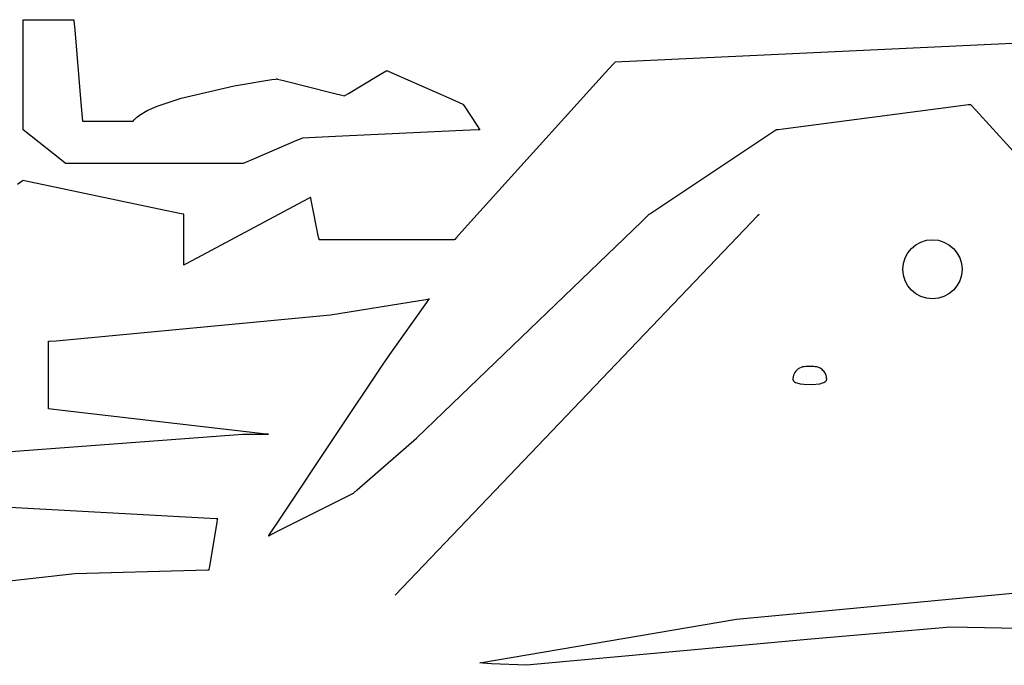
# Model space of a CAD drawing. Extents: x -3.81 to 3.8, y -2.54 to 5.19.
# Tile 17 of 93: x -1.85 to -1.5, y -2.23 to -2. Entities that reach past the tile are written whole.
import ezdxf

# ---------------------------------------------------------------- set-up
doc = ezdxf.new("R2010")
doc.units = 0

msp = doc.modelspace()

# ---------------------------------------------------------------- linework, layer by layer
at = {"layer": 'Layer 1', "color": 7, "linetype": 'CONTINUOUS'}
for p, q in [((-1.84839, -1.999441), (-1.84839, -1.999441)), ((-1.84839, -1.999441), (-1.84839, -1.999441)), ((-1.84839, -1.999441), (-1.84839, -1.999441)), ((-1.84839, -1.999441), (-1.84839, -1.999441)), ((-1.84839, -1.999441), (-1.848389, -1.999441)), ((-1.84839, -2.034269), (-1.84839, -1.999441)), ((-1.848389, -1.999441), (-1.848386, -1.999441)), ((-1.848386, -1.999441), (-1.848357, -1.999441)), ((-1.848357, -1.999441), (-1.848217, -1.999441)), ((-1.848217, -1.999441), (-1.846688, -1.999441)), ((-1.846688, -1.999441), (-1.833935, -1.999441)), ((-1.833935, -1.999441), (-1.83062, -1.999441)), ((-1.83062, -1.999441), (-1.830614, -1.999441)), ((-1.830614, -1.999441), (-1.830614, -1.999441)), ((-1.830614, -1.999441), (-1.830614, -1.999441)), ((-1.830614, -1.999441), (-1.830614, -1.999441)), ((-1.830614, -1.999441), (-1.830614, -1.999441)), ((-1.830614, -1.999441), (-1.830614, -1.999441)), ((-1.830614, -1.999441), (-1.830614, -1.999441)), ((-1.830614, -1.999441), (-1.830614, -1.999441)), ((-1.830614, -1.999441), (-1.830614, -1.999441)), ((-1.830614, -1.999441), (-1.830614, -1.999443)), ((-1.830614, -1.999443), (-1.830613, -1.999457)), ((-1.830613, -1.999457), (-1.830607, -1.999529)), ((-1.830607, -1.999529), (-1.830581, -1.999838)), ((-1.830581, -1.999838), (-1.830319, -2.002986)), ((-1.830319, -2.002986), (-1.828188, -2.028534)), ((-1.458604, -2.00583), (-1.603827, -2.012527)), ((-1.603827, -2.012527), (-1.640961, -2.014254)), ((-1.723755, -2.018877), (-1.720993, -2.017219)), ((-1.720993, -2.017219), (-1.720988, -2.017217)), ((-1.720988, -2.017217), (-1.720988, -2.017217)), ((-1.720988, -2.017217), (-1.720988, -2.017217)), ((-1.720988, -2.017217), (-1.720988, -2.017217)), ((-1.720988, -2.017217), (-1.720988, -2.017217)), ((-1.720988, -2.017217), (-1.720988, -2.017217)), ((-1.720988, -2.017217), (-1.720988, -2.017217)), ((-1.720988, -2.017217), (-1.720988, -2.017217)), ((-1.720988, -2.017217), (-1.720987, -2.017217)), ((-1.720987, -2.017217), (-1.720983, -2.017219)), ((-1.720983, -2.017219), (-1.72094, -2.017238)), ((-1.72094, -2.017238), (-1.720728, -2.017332)), ((-1.720728, -2.017332), (-1.718435, -2.018351)), ((-1.641661, -2.014995), (-1.644471, -2.018101)), ((-1.641064, -2.014336), (-1.641661, -2.014995)), ((-1.641009, -2.014274), (-1.641064, -2.014336)), ((-1.640996, -2.01426), (-1.641009, -2.014274)), ((-1.640993, -2.014256), (-1.640996, -2.01426)), ((-1.640992, -2.014256), (-1.640993, -2.014256)), ((-1.640987, -2.014256), (-1.640992, -2.014256)), ((-1.640992, -2.014256), (-1.640992, -2.014256)), ((-1.640961, -2.014254), (-1.640987, -2.014256)), ((-1.77449, -2.022638), (-1.76123, -2.020424)), ((-1.76123, -2.020424), (-1.75985, -2.020228)), ((-1.75985, -2.020228), (-1.759552, -2.020187)), ((-1.759552, -2.020187), (-1.759508, -2.020181)), ((-1.759508, -2.020181), (-1.759508, -2.020181)), ((-1.759508, -2.020181), (-1.759508, -2.020181)), ((-1.759508, -2.020181), (-1.759508, -2.020181)), ((-1.759508, -2.020181), (-1.759508, -2.020181)), ((-1.759508, -2.020181), (-1.759508, -2.020181)), ((-1.759508, -2.020181), (-1.759508, -2.020181)), ((-1.759508, -2.020181), (-1.759508, -2.020181)), ((-1.759508, -2.020181), (-1.759507, -2.020181)), ((-1.759507, -2.020181), (-1.759497, -2.020184)), ((-1.759497, -2.020184), (-1.759449, -2.020196)), ((-1.759449, -2.020196), (-1.759243, -2.020247)), ((-1.759243, -2.020247), (-1.757144, -2.020772)), ((-1.757144, -2.020772), (-1.740111, -2.025029)), ((-1.734384, -2.025255), (-1.723755, -2.018877)), ((-1.718435, -2.018351), (-1.699304, -2.026853)), ((-1.644471, -2.018101), (-1.693767, -2.072586)), ((-1.793092, -2.026889), (-1.77449, -2.022638)), ((-1.801461, -2.029673), (-1.793092, -2.026889)), ((-1.740111, -2.025029), (-1.735806, -2.026106)), ((-1.735806, -2.026106), (-1.735803, -2.026106)), ((-1.735803, -2.026106), (-1.735803, -2.026106)), ((-1.735803, -2.026106), (-1.735803, -2.026106)), ((-1.735803, -2.026106), (-1.735803, -2.026106)), ((-1.735803, -2.026106), (-1.735803, -2.026106)), ((-1.735803, -2.026106), (-1.735803, -2.026106)), ((-1.735803, -2.026106), (-1.735803, -2.026106)), ((-1.735803, -2.026106), (-1.735803, -2.026106)), ((-1.735803, -2.026106), (-1.735802, -2.026106)), ((-1.735802, -2.026106), (-1.7358, -2.026104)), ((-1.7358, -2.026104), (-1.735776, -2.02609)), ((-1.735776, -2.02609), (-1.735659, -2.02602)), ((-1.735659, -2.02602), (-1.734384, -2.025255)), ((-1.699304, -2.026853), (-1.694331, -2.029063)), ((-1.828188, -2.028534), (-1.82765, -2.034992)), ((-1.807643, -2.03284), (-1.804899, -2.031211)), ((-1.804899, -2.031211), (-1.801461, -2.029673)), ((-1.694331, -2.029063), (-1.694323, -2.029067)), ((-1.694323, -2.029067), (-1.694323, -2.029067)), ((-1.694323, -2.029067), (-1.694323, -2.029067)), ((-1.694323, -2.029067), (-1.694323, -2.029067)), ((-1.694323, -2.029067), (-1.694323, -2.029067)), ((-1.694323, -2.029067), (-1.694323, -2.029067)), ((-1.694323, -2.029067), (-1.694323, -2.029067)), ((-1.694323, -2.029067), (-1.694323, -2.029067)), ((-1.694323, -2.029067), (-1.694323, -2.029067)), ((-1.694323, -2.029067), (-1.694323, -2.029067)), ((-1.694323, -2.029067), (-1.69432, -2.029071)), ((-1.69432, -2.029071), (-1.694308, -2.029089)), ((-1.694308, -2.029089), (-1.694257, -2.029166)), ((-1.694257, -2.029166), (-1.693732, -2.029953)), ((-1.693732, -2.029953), (-1.689474, -2.036341)), ((-1.580456, -2.037403), (-1.520782, -2.029618)), ((-1.520782, -2.029618), (-1.517372, -2.029174)), ((-1.517372, -2.029174), (-1.516645, -2.029079)), ((-1.516645, -2.029079), (-1.516576, -2.02907)), ((-1.516576, -2.02907), (-1.51656, -2.029068)), ((-1.51656, -2.029068), (-1.516556, -2.029067)), ((-1.516556, -2.029067), (-1.516555, -2.029067)), ((-1.516555, -2.029067), (-1.516555, -2.029067)), ((-1.516555, -2.029067), (-1.516555, -2.029067)), ((-1.516555, -2.029067), (-1.516553, -2.029069)), ((-1.516553, -2.029069), (-1.516546, -2.029077)), ((-1.516546, -2.029077), (-1.516516, -2.02911)), ((-1.516516, -2.02911), (-1.516201, -2.029457)), ((-1.516201, -2.029457), (-1.514719, -2.031087)), ((-1.514719, -2.031087), (-1.488776, -2.059629)), ((-1.84839, -2.037581), (-1.84839, -2.034269)), ((-1.809874, -2.034996), (-1.809546, -2.034554)), ((-1.809546, -2.034554), (-1.808709, -2.033687)), ((-1.808709, -2.033687), (-1.807643, -2.03284)), ((-1.84839, -2.037886), (-1.84839, -2.037581)), ((-1.84839, -2.037949), (-1.84839, -2.037886)), ((-1.84839, -2.037955), (-1.84839, -2.037949)), ((-1.84839, -2.037956), (-1.84839, -2.037955)), ((-1.84839, -2.037957), (-1.84839, -2.037956)), ((-1.848385, -2.03796), (-1.84839, -2.037957)), ((-1.84839, -2.037957), (-1.84839, -2.037957)), ((-1.84839, -2.037957), (-1.84839, -2.037957)), ((-1.84839, -2.037957), (-1.84839, -2.037957)), ((-1.84839, -2.037957), (-1.84839, -2.037957)), ((-1.84839, -2.037957), (-1.84839, -2.037957)), ((-1.84839, -2.037957), (-1.84839, -2.037957)), ((-1.845623, -2.04017), (-1.848385, -2.03796)), ((-1.82765, -2.034992), (-1.82765, -2.034996)), ((-1.82765, -2.034996), (-1.82765, -2.034996)), ((-1.82765, -2.034996), (-1.82765, -2.034996)), ((-1.82765, -2.034996), (-1.82765, -2.034996)), ((-1.82765, -2.034996), (-1.82765, -2.034996)), ((-1.82765, -2.034996), (-1.82765, -2.034996)), ((-1.82765, -2.034996), (-1.82765, -2.034996)), ((-1.82765, -2.034996), (-1.827649, -2.034996)), ((-1.827649, -2.034996), (-1.827649, -2.034996)), ((-1.827649, -2.034996), (-1.827646, -2.034996)), ((-1.827646, -2.034996), (-1.827617, -2.034996)), ((-1.827617, -2.034996), (-1.827476, -2.034996)), ((-1.827476, -2.034996), (-1.825947, -2.034996)), ((-1.825947, -2.034996), (-1.813194, -2.034996)), ((-1.813194, -2.034996), (-1.809879, -2.034996)), ((-1.809879, -2.034996), (-1.809874, -2.034996)), ((-1.809874, -2.034996), (-1.809874, -2.034996)), ((-1.809874, -2.034996), (-1.809874, -2.034996)), ((-1.809874, -2.034996), (-1.809874, -2.034996)), ((-1.694357, -2.038241), (-1.738999, -2.040368)), ((-1.689005, -2.037986), (-1.694357, -2.038241)), ((-1.689474, -2.036341), (-1.688398, -2.037956)), ((-1.688511, -2.037962), (-1.689005, -2.037986)), ((-1.68841, -2.037957), (-1.688511, -2.037962)), ((-1.688401, -2.037957), (-1.68841, -2.037957)), ((-1.688398, -2.037957), (-1.688401, -2.037957)), ((-1.688398, -2.037956), (-1.688398, -2.037957)), ((-1.688398, -2.037957), (-1.688398, -2.037957)), ((-1.688398, -2.037957), (-1.688398, -2.037957)), ((-1.688398, -2.037957), (-1.688398, -2.037957)), ((-1.688398, -2.037957), (-1.688398, -2.037957)), ((-1.688398, -2.037957), (-1.688398, -2.037957)), ((-1.688398, -2.037957), (-1.688398, -2.037957)), ((-1.688398, -2.037957), (-1.688398, -2.037957)), ((-1.588284, -2.040346), (-1.584701, -2.037957)), ((-1.584701, -2.037957), (-1.584701, -2.037957)), ((-1.584701, -2.037957), (-1.5847, -2.037957)), ((-1.5847, -2.037957), (-1.584695, -2.037956)), ((-1.584695, -2.037956), (-1.584678, -2.037954)), ((-1.584678, -2.037954), (-1.584608, -2.037945)), ((-1.584608, -2.037945), (-1.583875, -2.037849)), ((-1.583875, -2.037849), (-1.580456, -2.037403)), ((-1.834994, -2.048675), (-1.845623, -2.04017)), ((-1.75082, -2.041008), (-1.752604, -2.041772)), ((-1.750656, -2.040937), (-1.75082, -2.041008)), ((-1.750622, -2.040923), (-1.750656, -2.040937)), ((-1.750619, -2.040922), (-1.750622, -2.040923)), ((-1.750618, -2.040921), (-1.750619, -2.040922)), ((-1.7506, -2.04092), (-1.750618, -2.040921)), ((-1.750618, -2.040921), (-1.750618, -2.040921)), ((-1.750618, -2.040921), (-1.750618, -2.040921)), ((-1.750618, -2.040921), (-1.750618, -2.040921)), ((-1.750618, -2.040921), (-1.750618, -2.040921)), ((-1.750618, -2.040921), (-1.750618, -2.040921)), ((-1.750618, -2.040921), (-1.750618, -2.040921)), ((-1.750618, -2.040921), (-1.750618, -2.040921)), ((-1.738999, -2.040368), (-1.7506, -2.04092)), ((-1.627109, -2.066229), (-1.588284, -2.040346)), ((-1.752604, -2.041772), (-1.767484, -2.04815)), ((-1.767484, -2.04815), (-1.771352, -2.049808)), ((-1.833719, -2.049695), (-1.834994, -2.048675)), ((-1.833602, -2.049789), (-1.833719, -2.049695)), ((-1.833578, -2.049809), (-1.833602, -2.049789)), ((-1.833576, -2.04981), (-1.833578, -2.049809)), ((-1.833575, -2.049811), (-1.833576, -2.04981)), ((-1.833574, -2.049811), (-1.833575, -2.049811)), ((-1.833575, -2.049811), (-1.833575, -2.049811)), ((-1.833575, -2.049811), (-1.833575, -2.049811)), ((-1.833575, -2.049811), (-1.833575, -2.049811)), ((-1.833575, -2.049811), (-1.833575, -2.049811)), ((-1.833575, -2.049811), (-1.833575, -2.049811)), ((-1.833575, -2.049811), (-1.833575, -2.049811)), ((-1.833572, -2.049811), (-1.833574, -2.049811)), ((-1.833326, -2.049811), (-1.833572, -2.049811)), ((-1.831712, -2.049811), (-1.833326, -2.049811)), ((-1.790087, -2.049811), (-1.831712, -2.049811)), ((-1.773025, -2.049811), (-1.790087, -2.049811)), ((-1.771536, -2.049811), (-1.773025, -2.049811)), ((-1.771397, -2.049811), (-1.771536, -2.049811)), ((-1.771365, -2.049811), (-1.771397, -2.049811)), ((-1.771359, -2.049811), (-1.771365, -2.049811)), ((-1.771358, -2.049811), (-1.771359, -2.049811)), ((-1.771352, -2.049808), (-1.771358, -2.049811)), ((-1.771358, -2.049811), (-1.771358, -2.049811)), ((-1.771358, -2.049811), (-1.771358, -2.049811)), ((-1.771358, -2.049811), (-1.771358, -2.049811)), ((-1.771358, -2.049811), (-1.771358, -2.049811)), ((-1.771358, -2.049811), (-1.771358, -2.049811)), ((-1.771358, -2.049811), (-1.771358, -2.049811)), ((-1.771358, -2.049811), (-1.771358, -2.049811)), ((-1.848781, -2.056017), (-1.850412, -2.057203)), ((-1.848433, -2.055764), (-1.848781, -2.056017)), ((-1.8484, -2.05574), (-1.848433, -2.055764)), ((-1.848392, -2.055734), (-1.8484, -2.05574)), ((-1.84839, -2.055733), (-1.848392, -2.055734)), ((-1.848389, -2.055732), (-1.84839, -2.055732)), ((-1.84839, -2.055732), (-1.84839, -2.055732)), ((-1.84839, -2.055732), (-1.84839, -2.055733)), ((-1.848386, -2.055733), (-1.848389, -2.055732)), ((-1.848372, -2.055736), (-1.848386, -2.055733)), ((-1.847921, -2.055831), (-1.848372, -2.055736)), ((-1.800895, -2.065734), (-1.847921, -2.055831)), ((-1.748184, -2.061944), (-1.750406, -2.063129)), ((-1.747711, -2.061692), (-1.748184, -2.061944)), ((-1.747667, -2.061669), (-1.747711, -2.061692)), ((-1.747656, -2.061663), (-1.747667, -2.061669)), ((-1.747654, -2.061662), (-1.747656, -2.061663)), ((-1.747654, -2.061662), (-1.747654, -2.061661)), ((-1.747654, -2.061661), (-1.747654, -2.061661)), ((-1.747654, -2.061661), (-1.747654, -2.061662)), ((-1.747653, -2.061662), (-1.747654, -2.061662)), ((-1.747653, -2.061666), (-1.747653, -2.061662)), ((-1.74765, -2.061681), (-1.747653, -2.061666)), ((-1.747618, -2.06184), (-1.74765, -2.061681)), ((-1.74747, -2.062581), (-1.747618, -2.06184)), ((-1.793023, -2.067392), (-1.800895, -2.065734)), ((-1.750406, -2.063129), (-1.789325, -2.083883)), ((-1.744877, -2.075554), (-1.74747, -2.062581)), ((-1.792272, -2.06755), (-1.793023, -2.067392)), ((-1.792117, -2.067583), (-1.792272, -2.06755)), ((-1.792103, -2.067586), (-1.792117, -2.067583)), ((-1.792099, -2.067586), (-1.792103, -2.067586)), ((-1.792099, -2.067587), (-1.792099, -2.067586)), ((-1.792098, -2.067587), (-1.792099, -2.067587)), ((-1.792098, -2.069019), (-1.792098, -2.067587)), ((-1.792098, -2.084547), (-1.792098, -2.069019)), ((-1.631713, -2.070059), (-1.629243, -2.067681)), ((-1.629243, -2.067681), (-1.629167, -2.067607)), ((-1.629167, -2.067607), (-1.629149, -2.06759)), ((-1.629149, -2.06759), (-1.629146, -2.067587)), ((-1.629146, -2.067587), (-1.629145, -2.067586)), ((-1.629146, -2.067587), (-1.629146, -2.067587)), ((-1.629145, -2.067586), (-1.629143, -2.067585)), ((-1.629143, -2.067585), (-1.629133, -2.067578)), ((-1.629133, -2.067578), (-1.62909, -2.06755)), ((-1.62909, -2.06755), (-1.628914, -2.067432)), ((-1.628914, -2.067432), (-1.627109, -2.066229)), ((-1.591175, -2.068161), (-1.595714, -2.072912)), ((-1.590747, -2.067713), (-1.591175, -2.068161)), ((-1.590648, -2.06761), (-1.590747, -2.067713)), ((-1.590628, -2.067589), (-1.590648, -2.06761)), ((-1.590627, -2.067587), (-1.590628, -2.067589)), ((-1.590626, -2.067587), (-1.590627, -2.067587)), ((-1.590626, -2.067587), (-1.590626, -2.067587)), ((-1.590626, -2.067587), (-1.590626, -2.067587)), ((-1.590626, -2.067587), (-1.590626, -2.067587)), ((-1.590626, -2.067587), (-1.590626, -2.067587)), ((-1.590626, -2.067587), (-1.590626, -2.067587)), ((-1.590626, -2.067587), (-1.590626, -2.067587)), ((-1.701099, -2.136876), (-1.631713, -2.070059)), ((-1.693767, -2.072586), (-1.696599, -2.075716)), ((-1.744729, -2.076297), (-1.744877, -2.075554)), ((-1.595714, -2.072912), (-1.718028, -2.200913)), ((-1.696599, -2.075716), (-1.697209, -2.076389)), ((-1.744697, -2.076456), (-1.744729, -2.076297)), ((-1.744694, -2.076472), (-1.744697, -2.076456)), ((-1.744693, -2.076475), (-1.744694, -2.076472)), ((-1.744693, -2.076476), (-1.744693, -2.076475)), ((-1.740867, -2.076476), (-1.744693, -2.076476)), ((-1.744693, -2.076476), (-1.744693, -2.076476)), ((-1.744693, -2.076476), (-1.744693, -2.076476)), ((-1.699457, -2.076476), (-1.740867, -2.076476)), ((-1.697533, -2.076476), (-1.699457, -2.076476)), ((-1.697346, -2.076476), (-1.697533, -2.076476)), ((-1.6973, -2.076476), (-1.697346, -2.076476)), ((-1.69729, -2.076476), (-1.6973, -2.076476)), ((-1.697288, -2.076476), (-1.69729, -2.076476)), ((-1.697287, -2.076476), (-1.697288, -2.076476)), ((-1.697286, -2.076475), (-1.697287, -2.076476)), ((-1.697287, -2.076476), (-1.697287, -2.076476)), ((-1.697282, -2.076471), (-1.697286, -2.076475)), ((-1.697268, -2.076454), (-1.697282, -2.076471)), ((-1.697209, -2.076389), (-1.697268, -2.076454)), ((-1.792098, -2.085269), (-1.792098, -2.084547)), ((-1.792098, -2.08534), (-1.792098, -2.085269)), ((-1.792098, -2.085357), (-1.792098, -2.08534)), ((-1.792098, -2.085361), (-1.792098, -2.085357)), ((-1.792095, -2.08536), (-1.792098, -2.085362)), ((-1.792098, -2.085362), (-1.792098, -2.085361)), ((-1.792098, -2.085362), (-1.792098, -2.085362)), ((-1.792098, -2.085362), (-1.792098, -2.085362)), ((-1.792098, -2.085362), (-1.792098, -2.085362)), ((-1.792083, -2.085354), (-1.792095, -2.08536)), ((-1.792037, -2.08533), (-1.792083, -2.085354)), ((-1.791558, -2.085074), (-1.792037, -2.08533)), ((-1.789325, -2.083883), (-1.791558, -2.085074)), ((-1.740769, -2.102747), (-1.709599, -2.09776)), ((-1.707096, -2.098499), (-1.720066, -2.116661)), ((-1.709599, -2.09776), (-1.706572, -2.097276)), ((-1.706355, -2.097461), (-1.707096, -2.098499)), ((-1.706572, -2.097276), (-1.706274, -2.097228)), ((-1.706197, -2.09724), (-1.706355, -2.097461)), ((-1.706274, -2.097228), (-1.7062, -2.097216)), ((-1.7062, -2.097216), (-1.706182, -2.097213)), ((-1.706182, -2.097219), (-1.706197, -2.09724)), ((-1.706182, -2.097213), (-1.706178, -2.097213)), ((-1.706178, -2.097214), (-1.706182, -2.097219)), ((-1.706178, -2.097213), (-1.706177, -2.097213)), ((-1.706177, -2.097213), (-1.706178, -2.097214)), ((-1.706177, -2.097213), (-1.706177, -2.097213)), ((-1.706177, -2.097213), (-1.706177, -2.097213)), ((-1.836785, -2.111892), (-1.740769, -2.102747)), ((-1.839504, -2.112028), (-1.839501, -2.112027)), ((-1.839504, -2.11203), (-1.839504, -2.112028)), ((-1.839504, -2.112028), (-1.839504, -2.112028)), ((-1.839504, -2.112028), (-1.839504, -2.112028)), ((-1.839504, -2.112028), (-1.839504, -2.112028)), ((-1.839504, -2.112036), (-1.839504, -2.11203)), ((-1.839504, -2.11206), (-1.839504, -2.112036)), ((-1.839504, -2.112316), (-1.839504, -2.11206)), ((-1.839504, -2.113507), (-1.839504, -2.112316)), ((-1.839504, -2.134261), (-1.839504, -2.113507)), ((-1.839501, -2.112027), (-1.839487, -2.112027)), ((-1.839487, -2.112027), (-1.83943, -2.112024)), ((-1.83943, -2.112024), (-1.839194, -2.112012)), ((-1.839194, -2.112012), (-1.836785, -2.111892)), ((-1.720066, -2.116661), (-1.720809, -2.117702)), ((-1.722362, -2.120014), (-1.739077, -2.145086)), ((-1.720809, -2.117702), (-1.722362, -2.120014)), ((-1.575343, -2.121033), (-1.575892, -2.121199)), ((-1.574766, -2.120938), (-1.575343, -2.121033)), ((-1.574241, -2.120917), (-1.574766, -2.120938)), ((-1.571802, -2.120917), (-1.574241, -2.120917)), ((-1.57142, -2.120917), (-1.571802, -2.120917)), ((-1.571381, -2.120917), (-1.57142, -2.120917)), ((-1.571372, -2.120917), (-1.571381, -2.120917)), ((-1.57137, -2.120917), (-1.571372, -2.120917)), ((-1.570915, -2.12094), (-1.57137, -2.120917)), ((-1.57137, -2.120917), (-1.57137, -2.120917)), ((-1.57137, -2.120917), (-1.57137, -2.120917)), ((-1.57137, -2.120917), (-1.57137, -2.120917)), ((-1.57137, -2.120917), (-1.57137, -2.120917)), ((-1.57137, -2.120917), (-1.57137, -2.120917)), ((-1.57137, -2.120917), (-1.57137, -2.120917)), ((-1.57137, -2.120917), (-1.57137, -2.120917)), ((-1.570474, -2.121008), (-1.570915, -2.12094)), ((-1.570048, -2.121117), (-1.570474, -2.121008)), ((-1.578691, -2.124494), (-1.578767, -2.125076)), ((-1.578543, -2.123937), (-1.578691, -2.124494)), ((-1.578327, -2.123412), (-1.578543, -2.123937)), ((-1.578048, -2.122923), (-1.578327, -2.123412)), ((-1.577712, -2.122476), (-1.578048, -2.122923)), ((-1.577323, -2.122074), (-1.577712, -2.122476)), ((-1.576887, -2.121724), (-1.577323, -2.122074)), ((-1.576408, -2.121431), (-1.576887, -2.121724)), ((-1.575892, -2.121199), (-1.576408, -2.121431)), ((-1.569639, -2.121266), (-1.570048, -2.121117)), ((-1.569251, -2.121453), (-1.569639, -2.121266)), ((-1.568884, -2.121676), (-1.569251, -2.121453)), ((-1.568542, -2.121932), (-1.568884, -2.121676)), ((-1.568226, -2.122219), (-1.568542, -2.121932)), ((-1.56794, -2.122534), (-1.568226, -2.122219)), ((-1.567684, -2.122876), (-1.56794, -2.122534)), ((-1.567461, -2.123243), (-1.567684, -2.122876)), ((-1.567274, -2.123631), (-1.567461, -2.123243)), ((-1.567125, -2.12404), (-1.567274, -2.123631)), ((-1.567015, -2.124466), (-1.567125, -2.12404)), ((-1.566948, -2.124907), (-1.567015, -2.124466)), ((-1.578767, -2.125076), (-1.578775, -2.125376)), ((-1.578775, -2.125376), (-1.57877, -2.12545)), ((-1.57877, -2.12545), (-1.578758, -2.125523)), ((-1.578758, -2.125523), (-1.578739, -2.125594)), ((-1.578739, -2.125594), (-1.578712, -2.125664)), ((-1.578712, -2.125664), (-1.578679, -2.125732)), ((-1.578679, -2.125732), (-1.578593, -2.125864)), ((-1.578593, -2.125864), (-1.578481, -2.125989)), ((-1.578481, -2.125989), (-1.578345, -2.126108)), ((-1.578345, -2.126108), (-1.578186, -2.126221)), ((-1.578186, -2.126221), (-1.577804, -2.126429)), ((-1.577804, -2.126429), (-1.577345, -2.126612)), ((-1.577345, -2.126612), (-1.576233, -2.126904)), ((-1.576233, -2.126904), (-1.57493, -2.127097)), ((-1.57493, -2.127097), (-1.57206, -2.127187)), ((-1.57206, -2.127187), (-1.56936, -2.126882)), ((-1.56936, -2.126882), (-1.568377, -2.126619)), ((-1.568377, -2.126619), (-1.567962, -2.126459)), ((-1.567962, -2.126459), (-1.567607, -2.126279)), ((-1.567607, -2.126279), (-1.567319, -2.126079)), ((-1.567319, -2.126079), (-1.567202, -2.125972)), ((-1.567202, -2.125972), (-1.567105, -2.125859)), ((-1.567105, -2.125859), (-1.567028, -2.125742)), ((-1.567028, -2.125742), (-1.566971, -2.125621)), ((-1.566971, -2.125621), (-1.566937, -2.125494)), ((-1.566925, -2.125362), (-1.566948, -2.124907)), ((-1.566937, -2.125494), (-1.566928, -2.125429)), ((-1.566928, -2.125429), (-1.566925, -2.125362)), ((-1.839504, -2.135445), (-1.839504, -2.134261)), ((-1.839504, -2.135698), (-1.839504, -2.135445)), ((-1.839504, -2.135721), (-1.839504, -2.135698)), ((-1.839504, -2.135727), (-1.839504, -2.135721)), ((-1.839504, -2.135728), (-1.839504, -2.135727)), ((-1.839503, -2.135728), (-1.839504, -2.135728)), ((-1.839504, -2.135728), (-1.839504, -2.135728)), ((-1.839504, -2.135728), (-1.839504, -2.135728)), ((-1.839498, -2.135729), (-1.839503, -2.135728)), ((-1.83948, -2.135731), (-1.839498, -2.135729)), ((-1.839402, -2.13574), (-1.83948, -2.135731)), ((-1.838578, -2.135835), (-1.839402, -2.13574)), ((-1.83472, -2.13628), (-1.838578, -2.135835)), ((-1.767263, -2.144065), (-1.83472, -2.13628)), ((-1.710611, -2.145907), (-1.701099, -2.136876)), ((-1.922195, -2.155736), (-1.771473, -2.144618)), ((-1.771473, -2.144618), (-1.76314, -2.144618)), ((-1.763399, -2.144511), (-1.767263, -2.144065)), ((-1.762573, -2.144606), (-1.763399, -2.144511)), ((-1.76314, -2.144618), (-1.762495, -2.144618)), ((-1.762494, -2.144615), (-1.762573, -2.144606)), ((-1.762495, -2.144618), (-1.762475, -2.144618)), ((-1.762474, -2.144617), (-1.762494, -2.144615)), ((-1.762475, -2.144618), (-1.76247, -2.144618)), ((-1.76247, -2.144618), (-1.762474, -2.144617)), ((-1.76247, -2.144618), (-1.762469, -2.144618)), ((-1.762469, -2.144618), (-1.76247, -2.144618)), ((-1.762469, -2.144618), (-1.762469, -2.144618)), ((-1.762469, -2.144618), (-1.762469, -2.144618)), ((-1.739077, -2.145086), (-1.758369, -2.174024)), ((-1.731369, -2.164069), (-1.710611, -2.145907)), ((-1.757834, -2.177856), (-1.733088, -2.165481)), ((-1.733088, -2.165481), (-1.732851, -2.165363)), ((-1.732851, -2.165363), (-1.732844, -2.165359)), ((-1.732844, -2.165359), (-1.732843, -2.165358)), ((-1.732843, -2.165358), (-1.732843, -2.165358)), ((-1.732843, -2.165358), (-1.732842, -2.165358)), ((-1.732842, -2.165358), (-1.732841, -2.165357)), ((-1.732842, -2.165358), (-1.732842, -2.165358)), ((-1.732841, -2.165357), (-1.732835, -2.165352)), ((-1.732835, -2.165352), (-1.732811, -2.16533)), ((-1.732811, -2.16533), (-1.732557, -2.165108)), ((-1.732557, -2.165108), (-1.731369, -2.164069)), ((-1.785141, -2.173976), (-1.878313, -2.1688)), ((-1.780805, -2.174217), (-1.785141, -2.173976)), ((-1.783025, -2.190923), (-1.780433, -2.175357)), ((-1.780382, -2.174241), (-1.780805, -2.174217)), ((-1.780433, -2.175357), (-1.780284, -2.174464)), ((-1.780278, -2.174246), (-1.780382, -2.174241)), ((-1.780284, -2.174464), (-1.780252, -2.174273)), ((-1.780254, -2.174248), (-1.780278, -2.174246)), ((-1.780249, -2.174248), (-1.780254, -2.174248)), ((-1.780252, -2.174273), (-1.780249, -2.174254)), ((-1.780248, -2.174248), (-1.780249, -2.174248)), ((-1.780249, -2.174254), (-1.780248, -2.17425)), ((-1.780248, -2.17425), (-1.780248, -2.174248)), ((-1.780248, -2.174248), (-1.780248, -2.174248)), ((-1.780248, -2.174248), (-1.780248, -2.174248)), ((-1.758369, -2.174024), (-1.762417, -2.180096)), ((-1.76198, -2.179929), (-1.757834, -2.177856)), ((-1.762468, -2.180173), (-1.762469, -2.180173)), ((-1.762469, -2.180173), (-1.762468, -2.180173)), ((-1.762466, -2.18017), (-1.762468, -2.180173)), ((-1.762468, -2.180173), (-1.762466, -2.180172)), ((-1.762468, -2.180173), (-1.762468, -2.180173)), ((-1.762457, -2.180156), (-1.762466, -2.18017)), ((-1.762466, -2.180172), (-1.762458, -2.180168)), ((-1.762458, -2.180168), (-1.762376, -2.180127)), ((-1.762417, -2.180096), (-1.762457, -2.180156)), ((-1.762376, -2.180127), (-1.76198, -2.179929)), ((-1.948968, -2.206296), (-1.830277, -2.193407)), ((-1.830277, -2.193407), (-1.787873, -2.192161)), ((-1.787873, -2.192161), (-1.78375, -2.19204)), ((-1.78375, -2.19204), (-1.783342, -2.192028)), ((-1.783342, -2.192028), (-1.783241, -2.192025)), ((-1.783241, -2.192025), (-1.783216, -2.192024)), ((-1.783216, -2.192024), (-1.78321, -2.192024)), ((-1.78321, -2.192024), (-1.783209, -2.192024)), ((-1.783209, -2.192023), (-1.783208, -2.192022)), ((-1.783209, -2.192024), (-1.783209, -2.192023)), ((-1.783209, -2.192024), (-1.783209, -2.192024)), ((-1.783208, -2.192018), (-1.783205, -2.192001)), ((-1.783208, -2.192022), (-1.783208, -2.192018)), ((-1.783205, -2.192001), (-1.783173, -2.191811)), ((-1.783173, -2.191811), (-1.783025, -2.190923)), ((-1.59856, -2.209316), (-1.417204, -2.192258)), ((-1.688392, -2.224613), (-1.59856, -2.209316)), ((-1.523519, -2.212123), (-1.572397, -2.216355)), ((-1.499784, -2.212613), (-1.523519, -2.212123)), ((-1.572397, -2.216355), (-1.672018, -2.225494)), ((-1.688394, -2.224615), (-1.688392, -2.224613)), ((-1.688382, -2.224616), (-1.688394, -2.224615)), ((-1.688334, -2.22462), (-1.688382, -2.224616)), ((-1.688143, -2.224637), (-1.688334, -2.22462)), ((-1.687378, -2.224704), (-1.688143, -2.224637)), ((-1.684317, -2.224944), (-1.687378, -2.224704)), ((-1.672018, -2.225494), (-1.684317, -2.224944))]:
    msp.add_line(p, q, dxfattribs=at)
msp.add_circle((-1.529889, -2.086841), 0.010371, dxfattribs=at)

doc.saveas('drawing.dxf')
